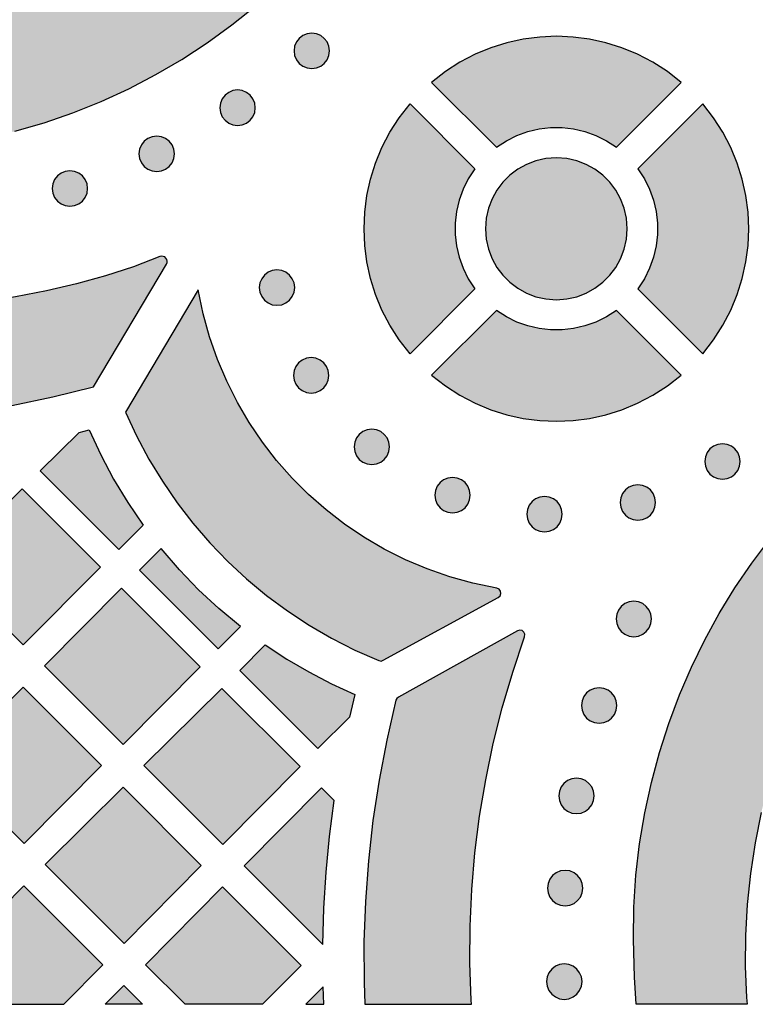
# Model space of a CAD drawing. Header units: millimetres. Extents: x -575 to 893, y -1168 to -690.
# Tile 4 of 72: x -386 to -316, y -1168 to -1074. Entities that reach past the tile are written whole.
import ezdxf

# ---------------------------------------------------------------- set-up
doc = ezdxf.new("R2010")
doc.units = ezdxf.units.MM
doc.layers.add('pattern', color=7, linetype='Continuous', true_color=0x000000)

msp = doc.modelspace()

# ---------------------------------------------------------------- hatches: boundary and pattern name
at = {"layer": 'pattern'}
for points in [[(-434.797, -1080.944), (-431.297, -1082.142), (-427.78, -1083.196), (-424.237, -1084.106), (-420.661, -1084.874), (-417.044, -1085.503), (-413.377, -1085.994), (-410.795, -1086.254), (-408.132, -1086.447), (-405.415, -1086.566), (-402.672, -1086.605), (-399.928, -1086.556), (-397.21, -1086.412), (-394.545, -1086.165), (-391.959, -1085.809), (-389.079, -1085.267), (-386.241, -1084.586), (-383.45, -1083.77), (-380.709, -1082.821), (-378.024, -1081.741), (-375.398, -1080.534), (-372.837, -1079.201), (-370.344, -1077.746), (-367.924, -1076.17), (-365.582, -1074.477), (-363.322, -1072.669), (-361.148, -1070.749), (-359.064, -1068.719), (-357.076, -1066.581), (-355.188, -1064.34), (-353.453, -1062.072), (-351.85, -1059.764), (-350.375, -1057.408), (-349.024, -1054.997), (-347.792, -1052.522), (-346.676, -1049.977), (-345.671, -1047.353), (-344.773, -1044.642), (-344.047, -1042.059), (-343.45, -1039.479), (-342.975, -1036.897), (-342.614, -1034.308), (-342.359, -1031.707), (-342.203, -1029.09), (-342.138, -1026.449), (-342.157, -1023.781), (-342.306, -1020.126), (-342.596, -1016.508), (-343.026, -1012.918), (-343.599, -1009.348), (-344.316, -1005.79), (-345.177, -1002.236), (-345.905, -999.619), (-346.708, -997.025), (-347.138, -995.742), (-347.359, -995.103), (-347.486, -994.9), (-347.665, -994.787), (-347.874, -994.703), (-350.387, -993.661), (-360.442, -989.495), (-361.699, -988.976), (-362.318, -988.698), (-362.954, -988.459), (-363.2, -988.433), (-363.382, -988.518), (-363.519, -988.724), (-363.567, -988.905), (-363.544, -989.063), (-363.479, -989.211), (-363.398, -989.362), (-362.797, -990.568), (-361.649, -993.022), (-360.585, -995.513), (-359.598, -998.06), (-358.7, -1000.632), (-357.891, -1003.233), (-357.168, -1005.869), (-356.445, -1008.929), (-355.845, -1011.986), (-355.368, -1015.047), (-355.013, -1018.118), (-354.779, -1021.207), (-354.665, -1024.321), (-354.671, -1027.466), (-354.769, -1029.853), (-354.963, -1032.192), (-355.259, -1034.488), (-355.661, -1036.749), (-356.173, -1038.981), (-356.8, -1041.19), (-357.547, -1043.384), (-358.417, -1045.569), (-359.415, -1047.751), (-360.575, -1049.979), (-361.849, -1052.135), (-363.234, -1054.216), (-364.726, -1056.218), (-366.323, -1058.137), (-368.019, -1059.969), (-369.813, -1061.71), (-371.7, -1063.355), (-373.678, -1064.901), (-375.696, -1066.31), (-377.779, -1067.609), (-379.923, -1068.795), (-382.124, -1069.866), (-384.377, -1070.819), (-386.678, -1071.655), (-389.022, -1072.369), (-391.405, -1072.961), (-393.821, -1073.428), (-396.077, -1073.739), (-398.428, -1073.947), (-400.847, -1074.059), (-403.305, -1074.083), (-405.775, -1074.025), (-408.228, -1073.892), (-410.636, -1073.691), (-412.972, -1073.43), (-415.207, -1073.116), (-418.304, -1072.575), (-421.351, -1071.923), (-424.355, -1071.158), (-427.321, -1070.278), (-430.256, -1069.281), (-433.166, -1068.165), (-436.058, -1066.928), (-438.501, -1065.778), (-439.706, -1065.173), (-439.863, -1065.096), (-440.014, -1065.046), (-440.171, -1065.046), (-440.345, -1065.121), (-440.522, -1065.289), (-440.574, -1065.482), (-440.522, -1065.718), (-438.662, -1070.828), (-436.802, -1075.939), (-435.871, -1078.497), (-435.408, -1079.772), (-435.357, -1079.921), (-435.28, -1080.142), (-435.182, -1080.394), (-435.066, -1080.638), (-434.936, -1080.835)], [(-356.306, -1076.942), (-356.367, -1076.494), (-356.536, -1076.091), (-356.8, -1075.75), (-357.141, -1075.487), (-357.543, -1075.317), (-357.992, -1075.257), (-358.439, -1075.317), (-358.842, -1075.487), (-359.183, -1075.75), (-359.446, -1076.091), (-359.616, -1076.494), (-359.676, -1076.942), (-359.616, -1077.391), (-359.446, -1077.794), (-359.183, -1078.135), (-358.842, -1078.399), (-358.439, -1078.569), (-357.992, -1078.629), (-357.543, -1078.569), (-357.141, -1078.399), (-356.8, -1078.135), (-356.536, -1077.794), (-356.367, -1077.391)], [(-329.01, -1086.1), (-322.843, -1079.935), (-324.162, -1078.909), (-325.548, -1078.019), (-326.99, -1077.267), (-328.479, -1076.651), (-330.007, -1076.172), (-331.562, -1075.83), (-333.137, -1075.625), (-334.721, -1075.556), (-336.304, -1075.625), (-337.879, -1075.83), (-339.435, -1076.172), (-340.962, -1076.651), (-342.451, -1077.267), (-343.894, -1078.019), (-345.279, -1078.909), (-346.598, -1079.935), (-340.432, -1086.1), (-339.477, -1085.48), (-338.472, -1084.984), (-337.429, -1084.612), (-336.357, -1084.364), (-335.268, -1084.24), (-334.175, -1084.24), (-333.086, -1084.364), (-332.014, -1084.612), (-330.97, -1084.984), (-329.965, -1085.48)], [(-363.358, -1082.346), (-363.418, -1081.898), (-363.588, -1081.495), (-363.851, -1081.154), (-364.192, -1080.89), (-364.595, -1080.72), (-365.043, -1080.659), (-365.491, -1080.72), (-365.893, -1080.89), (-366.234, -1081.154), (-366.498, -1081.495), (-366.668, -1081.898), (-366.728, -1082.346), (-366.668, -1082.794), (-366.498, -1083.197), (-366.234, -1083.538), (-365.893, -1083.801), (-365.491, -1083.971), (-365.043, -1084.031), (-364.595, -1083.971), (-364.192, -1083.801), (-363.851, -1083.538), (-363.588, -1083.197), (-363.418, -1082.794)], [(-342.475, -1099.565), (-348.641, -1105.731), (-349.667, -1104.412), (-350.556, -1103.027), (-351.309, -1101.584), (-351.925, -1100.095), (-352.403, -1098.568), (-352.745, -1097.012), (-352.95, -1095.438), (-353.019, -1093.854), (-352.95, -1092.27), (-352.745, -1090.696), (-352.403, -1089.14), (-351.925, -1087.613), (-351.309, -1086.124), (-350.556, -1084.682), (-349.667, -1083.297), (-348.641, -1081.978), (-342.475, -1088.143), (-343.096, -1089.098), (-343.592, -1090.103), (-343.964, -1091.146), (-344.212, -1092.218), (-344.336, -1093.307), (-344.336, -1094.401), (-344.212, -1095.489), (-343.964, -1096.561), (-343.592, -1097.605), (-343.096, -1098.61)], [(-326.968, -1099.565), (-320.802, -1105.731), (-319.776, -1104.412), (-318.887, -1103.027), (-318.134, -1101.584), (-317.519, -1100.095), (-317.04, -1098.568), (-316.698, -1097.012), (-316.493, -1095.438), (-316.425, -1093.854), (-316.493, -1092.27), (-316.698, -1090.696), (-317.04, -1089.14), (-317.519, -1087.613), (-318.134, -1086.124), (-318.887, -1084.682), (-319.776, -1083.297), (-320.802, -1081.978), (-326.968, -1088.143), (-326.348, -1089.098), (-325.851, -1090.103), (-325.479, -1091.146), (-325.231, -1092.218), (-325.107, -1093.307), (-325.107, -1094.401), (-325.231, -1095.489), (-325.479, -1096.561), (-325.851, -1097.605), (-326.348, -1098.61)], [(-371.054, -1086.733), (-371.114, -1086.284), (-371.283, -1085.882), (-371.547, -1085.541), (-371.888, -1085.278), (-372.29, -1085.108), (-372.738, -1085.048), (-373.186, -1085.108), (-373.589, -1085.278), (-373.93, -1085.541), (-374.193, -1085.882), (-374.363, -1086.284), (-374.423, -1086.733), (-374.363, -1087.181), (-374.193, -1087.584), (-373.93, -1087.925), (-373.589, -1088.189), (-373.186, -1088.359), (-372.738, -1088.419), (-372.29, -1088.359), (-371.888, -1088.189), (-371.547, -1087.925), (-371.283, -1087.584), (-371.114, -1087.181)], [(-327.98, -1093.855), (-328.053, -1092.858), (-328.265, -1091.907), (-328.607, -1091.012), (-329.067, -1090.184), (-329.634, -1089.431), (-330.299, -1088.766), (-331.052, -1088.199), (-331.88, -1087.74), (-332.775, -1087.398), (-333.726, -1087.186), (-334.721, -1087.113), (-335.718, -1087.186), (-336.668, -1087.398), (-337.563, -1087.74), (-338.392, -1088.199), (-339.144, -1088.766), (-339.809, -1089.431), (-340.377, -1090.184), (-340.836, -1091.012), (-341.178, -1091.907), (-341.39, -1092.858), (-341.463, -1093.855), (-341.39, -1094.851), (-341.178, -1095.802), (-340.836, -1096.697), (-340.377, -1097.526), (-339.809, -1098.278), (-339.144, -1098.943), (-338.392, -1099.51), (-337.563, -1099.97), (-336.668, -1100.311), (-335.718, -1100.523), (-334.721, -1100.596), (-333.726, -1100.523), (-332.775, -1100.311), (-331.88, -1099.97), (-331.052, -1099.51), (-330.299, -1098.943), (-329.634, -1098.278), (-329.067, -1097.526), (-328.607, -1096.697), (-328.265, -1095.802), (-328.053, -1094.851)], [(-379.306, -1090.029), (-379.367, -1089.581), (-379.536, -1089.178), (-379.8, -1088.837), (-380.141, -1088.574), (-380.543, -1088.404), (-380.992, -1088.344), (-381.44, -1088.404), (-381.842, -1088.574), (-382.183, -1088.837), (-382.447, -1089.178), (-382.617, -1089.581), (-382.677, -1090.029), (-382.617, -1090.477), (-382.447, -1090.88), (-382.183, -1091.222), (-381.842, -1091.485), (-381.44, -1091.656), (-380.992, -1091.716), (-380.543, -1091.656), (-380.141, -1091.485), (-379.8, -1091.222), (-379.536, -1090.88), (-379.367, -1090.477)], [(-425.093, -1099.628), (-425.108, -1099.625), (-425.124, -1099.622), (-425.14, -1099.62), (-425.156, -1099.618), (-425.172, -1099.616), (-425.189, -1099.616), (-425.205, -1099.615), (-425.222, -1099.616), (-425.239, -1099.616), (-425.256, -1099.618), (-425.272, -1099.62), (-425.289, -1099.622), (-425.306, -1099.626), (-425.322, -1099.629), (-425.339, -1099.633), (-425.355, -1099.638), (-425.371, -1099.644), (-425.387, -1099.65), (-425.403, -1099.656), (-425.418, -1099.663), (-425.433, -1099.67), (-425.448, -1099.678), (-425.463, -1099.687), (-425.477, -1099.696), (-425.491, -1099.705), (-425.504, -1099.715), (-425.517, -1099.725), (-425.53, -1099.735), (-425.542, -1099.746), (-425.554, -1099.757), (-425.565, -1099.768), (-425.576, -1099.78), (-425.586, -1099.792), (-425.597, -1099.804), (-425.606, -1099.817), (-425.616, -1099.83), (-425.625, -1099.844), (-425.634, -1099.858), (-425.642, -1099.872), (-425.65, -1099.887), (-425.657, -1099.902), (-425.664, -1099.917), (-425.671, -1099.933), (-425.676, -1099.949), (-425.682, -1099.965), (-425.687, -1099.981), (-425.691, -1099.997), (-425.695, -1100.014), (-425.698, -1100.031), (-425.7, -1100.047), (-425.702, -1100.064), (-425.704, -1100.081), (-425.705, -1100.098), (-425.705, -1100.115), (-425.705, -1100.132), (-425.704, -1100.148), (-425.703, -1100.165), (-425.701, -1100.181), (-425.698, -1100.198), (-425.695, -1100.214), (-425.692, -1100.23), (-425.688, -1100.245), (-425.683, -1100.261), (-425.679, -1100.276), (-422.098, -1110.84), (-418.158, -1111.445), (-414.204, -1111.892), (-410.241, -1112.183), (-406.273, -1112.317), (-402.305, -1112.295), (-398.342, -1112.117), (-394.388, -1111.783), (-390.448, -1111.294), (-386.527, -1110.648), (-382.629, -1109.848), (-378.759, -1108.893), (-371.807, -1097.218), (-371.802, -1097.21), (-371.798, -1097.202), (-371.793, -1097.194), (-371.789, -1097.186), (-371.785, -1097.178), (-371.781, -1097.169), (-371.777, -1097.16), (-371.774, -1097.152), (-371.77, -1097.143), (-371.767, -1097.134), (-371.763, -1097.125), (-371.76, -1097.116), (-371.758, -1097.106), (-371.755, -1097.097), (-371.752, -1097.087), (-371.75, -1097.078), (-371.748, -1097.068), (-371.746, -1097.059), (-371.744, -1097.049), (-371.742, -1097.039), (-371.741, -1097.029), (-371.74, -1097.019), (-371.739, -1097.009), (-371.738, -1097), (-371.737, -1096.99), (-371.737, -1096.979), (-371.736, -1096.969), (-371.736, -1096.959), (-371.737, -1096.949), (-371.737, -1096.939), (-371.738, -1096.929), (-371.738, -1096.919), (-371.739, -1096.909), (-371.74, -1096.899), (-371.742, -1096.889), (-371.743, -1096.879), (-371.745, -1096.869), (-371.747, -1096.859), (-371.749, -1096.85), (-371.752, -1096.84), (-371.754, -1096.83), (-371.757, -1096.821), (-371.76, -1096.811), (-371.763, -1096.802), (-371.766, -1096.792), (-371.77, -1096.783), (-371.773, -1096.774), (-371.777, -1096.765), (-371.781, -1096.756), (-371.785, -1096.747), (-371.79, -1096.738), (-371.794, -1096.73), (-371.799, -1096.721), (-371.803, -1096.713), (-371.808, -1096.704), (-371.813, -1096.696), (-371.818, -1096.688), (-371.824, -1096.68), (-371.829, -1096.673), (-371.834, -1096.665), (-371.84, -1096.658), (-371.846, -1096.65), (-371.852, -1096.643), (-371.858, -1096.636), (-371.864, -1096.629), (-371.87, -1096.623), (-371.876, -1096.616), (-371.883, -1096.609), (-371.889, -1096.603), (-371.896, -1096.596), (-371.903, -1096.59), (-371.91, -1096.583), (-371.918, -1096.577), (-371.925, -1096.571), (-371.933, -1096.565), (-371.94, -1096.56), (-371.948, -1096.554), (-371.956, -1096.548), (-371.964, -1096.543), (-371.973, -1096.538), (-371.981, -1096.533), (-371.99, -1096.528), (-371.998, -1096.523), (-372.007, -1096.518), (-372.016, -1096.514), (-372.025, -1096.509), (-372.034, -1096.505), (-372.043, -1096.501), (-372.053, -1096.498), (-372.062, -1096.494), (-372.071, -1096.491), (-372.081, -1096.487), (-372.09, -1096.484), (-372.1, -1096.481), (-372.11, -1096.479), (-372.12, -1096.476), (-372.129, -1096.474), (-372.139, -1096.472), (-372.149, -1096.47), (-372.159, -1096.469), (-372.169, -1096.467), (-372.179, -1096.466), (-372.189, -1096.465), (-372.199, -1096.464), (-372.209, -1096.463), (-372.219, -1096.463), (-372.229, -1096.463), (-372.239, -1096.463), (-372.249, -1096.463), (-372.259, -1096.463), (-372.269, -1096.464), (-372.278, -1096.464), (-372.288, -1096.465), (-372.298, -1096.466), (-372.308, -1096.468), (-372.317, -1096.469), (-372.327, -1096.471), (-372.336, -1096.473), (-372.345, -1096.475), (-372.355, -1096.477), (-372.364, -1096.479), (-372.373, -1096.482), (-372.382, -1096.484), (-372.391, -1096.487), (-372.4, -1096.49), (-372.409, -1096.493), (-372.417, -1096.496), (-372.426, -1096.5), (-374.96, -1097.461), (-377.614, -1098.324), (-380.374, -1099.09), (-383.227, -1099.76), (-386.158, -1100.335), (-389.153, -1100.816), (-392.199, -1101.204), (-395.282, -1101.5), (-398.388, -1101.705), (-401.503, -1101.82), (-404.614, -1101.846), (-407.705, -1101.785), (-410.765, -1101.637), (-413.779, -1101.402), (-416.732, -1101.083), (-419.611, -1100.681), (-422.403, -1100.195)], [(-359.609, -1099.448), (-359.67, -1099), (-359.839, -1098.598), (-360.103, -1098.257), (-360.444, -1097.993), (-360.847, -1097.824), (-361.296, -1097.763), (-361.743, -1097.824), (-362.146, -1097.993), (-362.487, -1098.257), (-362.751, -1098.598), (-362.921, -1099), (-362.981, -1099.448), (-362.921, -1099.896), (-362.751, -1100.299), (-362.487, -1100.64), (-362.146, -1100.903), (-361.743, -1101.073), (-361.296, -1101.133), (-360.847, -1101.073), (-360.444, -1100.903), (-360.103, -1100.64), (-359.839, -1100.299), (-359.67, -1099.896)], [(-375.703, -1111.29), (-374.654, -1113.556), (-373.484, -1115.749), (-372.2, -1117.865), (-370.803, -1119.9), (-369.299, -1121.85), (-367.692, -1123.711), (-365.985, -1125.479), (-364.183, -1127.15), (-362.29, -1128.719), (-360.31, -1130.183), (-358.248, -1131.539), (-356.106, -1132.78), (-353.89, -1133.905), (-351.604, -1134.908), (-351.395, -1134.948), (-351.192, -1134.884), (-340.247, -1128.911), (-340.065, -1128.742), (-339.997, -1128.524), (-340.034, -1128.3), (-340.17, -1128.116), (-340.396, -1128.014), (-342.66, -1127.548), (-344.867, -1126.94), (-347.011, -1126.195), (-349.088, -1125.318), (-351.094, -1124.313), (-353.021, -1123.185), (-354.867, -1121.941), (-356.626, -1120.584), (-358.292, -1119.119), (-359.861, -1117.553), (-361.328, -1115.888), (-362.688, -1114.132), (-363.935, -1112.288), (-365.065, -1110.362), (-366.073, -1108.358), (-366.954, -1106.282), (-367.702, -1104.138), (-368.314, -1101.933), (-368.782, -1099.669)], [(-327.128, -1167.587), (-327.297, -1165.004), (-327.395, -1161.414), (-327.346, -1158.341), (-327.147, -1155.309), (-326.802, -1152.322), (-326.314, -1149.382), (-325.688, -1146.494), (-324.927, -1143.66), (-324.034, -1140.884), (-323.014, -1138.17), (-321.87, -1135.52), (-320.606, -1132.939), (-319.225, -1130.429), (-317.731, -1127.994), (-316.129, -1125.637), (-314.421, -1123.362), (-312.611, -1121.172), (-310.704, -1119.071), (-308.702, -1117.061), (-306.61, -1115.147), (-304.43, -1113.332), (-302.168, -1111.618), (-299.826, -1110.01), (-297.408, -1108.51), (-294.919, -1107.123), (-292.361, -1105.852), (-289.739, -1104.699), (-287.055, -1103.669), (-284.315, -1102.764), (-281.52, -1101.989), (-278.677, -1101.346), (-275.786, -1100.84), (-272.854, -1100.472), (-269.883, -1100.247), (-266.877, -1100.168), (-263.839, -1100.239), (-260.774, -1100.462), (-257.119, -1100.88), (-253.503, -1101.413), (-249.921, -1102.062), (-246.367, -1102.828), (-242.836, -1103.714), (-239.322, -1104.719), (-235.82, -1105.845), (-230.208, -1119.121), (-233.91, -1117.66), (-237.634, -1116.338), (-241.383, -1115.152), (-245.167, -1114.101), (-248.991, -1113.183), (-252.862, -1112.395), (-256.788, -1111.737), (-259.711, -1111.374), (-262.64, -1111.158), (-265.57, -1111.088), (-268.495, -1111.166), (-271.409, -1111.388), (-274.309, -1111.756), (-277.187, -1112.268), (-280.039, -1112.923), (-282.859, -1113.721), (-285.641, -1114.662), (-288.381, -1115.744), (-290.735, -1116.824), (-293.011, -1118.032), (-295.205, -1119.363), (-297.313, -1120.814), (-299.329, -1122.379), (-301.25, -1124.054), (-303.071, -1125.834), (-304.788, -1127.715), (-306.396, -1129.693), (-307.891, -1131.762), (-309.268, -1133.918), (-310.524, -1136.157), (-311.653, -1138.473), (-312.651, -1140.863), (-313.65, -1143.66), (-314.51, -1146.494), (-315.232, -1149.359), (-315.815, -1152.25), (-316.259, -1155.163), (-316.562, -1158.092), (-316.726, -1161.032), (-316.749, -1163.978), (-316.632, -1166.925), (-316.573, -1167.587)], [(-322.844, -1107.773), (-329.011, -1101.609), (-329.965, -1102.229), (-330.97, -1102.725), (-332.014, -1103.097), (-333.086, -1103.345), (-334.174, -1103.469), (-335.268, -1103.469), (-336.356, -1103.345), (-337.428, -1103.097), (-338.472, -1102.725), (-339.477, -1102.229), (-340.432, -1101.609), (-346.597, -1107.773), (-345.278, -1108.8), (-343.893, -1109.689), (-342.451, -1110.442), (-340.962, -1111.057), (-339.434, -1111.536), (-337.879, -1111.878), (-336.304, -1112.084), (-334.721, -1112.152), (-333.137, -1112.084), (-331.562, -1111.878), (-330.007, -1111.536), (-328.479, -1111.057), (-326.99, -1110.442), (-325.548, -1109.689), (-324.163, -1108.8)], [(-356.361, -1107.791), (-356.421, -1107.343), (-356.59, -1106.94), (-356.854, -1106.598), (-357.195, -1106.334), (-357.597, -1106.164), (-358.045, -1106.104), (-358.493, -1106.164), (-358.896, -1106.334), (-359.237, -1106.598), (-359.5, -1106.94), (-359.67, -1107.343), (-359.73, -1107.791), (-359.67, -1108.239), (-359.5, -1108.641), (-359.237, -1108.982), (-358.896, -1109.246), (-358.493, -1109.415), (-358.045, -1109.476), (-357.597, -1109.415), (-357.195, -1109.246), (-356.854, -1108.982), (-356.59, -1108.641), (-356.421, -1108.239)], [(-380.126, -1113.216), (-379.173, -1112.98), (-378.068, -1115.353), (-376.844, -1117.646), (-375.496, -1119.869), (-374.019, -1122.033), (-376.343, -1124.35), (-383.814, -1116.88)], [(-350.595, -1114.591), (-350.655, -1114.143), (-350.825, -1113.74), (-351.088, -1113.399), (-351.429, -1113.136), (-351.832, -1112.966), (-352.28, -1112.906), (-352.728, -1112.966), (-353.13, -1113.136), (-353.471, -1113.399), (-353.735, -1113.74), (-353.905, -1114.143), (-353.965, -1114.591), (-353.905, -1115.039), (-353.735, -1115.441), (-353.471, -1115.782), (-353.13, -1116.046), (-352.728, -1116.215), (-352.28, -1116.276), (-351.832, -1116.215), (-351.429, -1116.046), (-351.088, -1115.782), (-350.825, -1115.441), (-350.655, -1115.039)], [(-317.236, -1115.981), (-317.296, -1115.533), (-317.466, -1115.13), (-317.73, -1114.789), (-318.072, -1114.526), (-318.474, -1114.356), (-318.923, -1114.296), (-319.37, -1114.356), (-319.772, -1114.526), (-320.114, -1114.789), (-320.377, -1115.13), (-320.547, -1115.533), (-320.608, -1115.981), (-320.547, -1116.429), (-320.377, -1116.832), (-320.114, -1117.173), (-319.772, -1117.437), (-319.37, -1117.607), (-318.923, -1117.668), (-318.474, -1117.607), (-318.072, -1117.437), (-317.73, -1117.173), (-317.466, -1116.832), (-317.296, -1116.429)], [(-342.913, -1119.178), (-342.973, -1118.73), (-343.143, -1118.328), (-343.406, -1117.987), (-343.747, -1117.723), (-344.15, -1117.553), (-344.598, -1117.493), (-345.046, -1117.553), (-345.449, -1117.723), (-345.789, -1117.987), (-346.053, -1118.328), (-346.222, -1118.73), (-346.283, -1119.178), (-346.222, -1119.626), (-346.053, -1120.029), (-345.789, -1120.37), (-345.449, -1120.633), (-345.046, -1120.803), (-344.598, -1120.863), (-344.15, -1120.803), (-343.747, -1120.633), (-343.406, -1120.37), (-343.143, -1120.029), (-342.973, -1119.626)], [(-378.069, -1126.027), (-385.426, -1133.417), (-392.921, -1125.924), (-385.523, -1118.578)], [(-325.282, -1119.88), (-325.342, -1119.432), (-325.512, -1119.029), (-325.775, -1118.688), (-326.116, -1118.424), (-326.519, -1118.254), (-326.967, -1118.194), (-327.415, -1118.254), (-327.817, -1118.424), (-328.158, -1118.688), (-328.422, -1119.029), (-328.592, -1119.432), (-328.652, -1119.88), (-328.592, -1120.328), (-328.422, -1120.731), (-328.158, -1121.072), (-327.817, -1121.335), (-327.415, -1121.505), (-326.967, -1121.565), (-326.519, -1121.505), (-326.116, -1121.335), (-325.775, -1121.072), (-325.512, -1120.731), (-325.342, -1120.328)], [(-334.161, -1120.985), (-334.222, -1120.537), (-334.391, -1120.134), (-334.655, -1119.793), (-334.996, -1119.53), (-335.398, -1119.36), (-335.846, -1119.3), (-336.295, -1119.36), (-336.697, -1119.53), (-337.038, -1119.793), (-337.302, -1120.134), (-337.471, -1120.537), (-337.532, -1120.985), (-337.471, -1121.433), (-337.302, -1121.836), (-337.038, -1122.177), (-336.697, -1122.441), (-336.295, -1122.611), (-335.846, -1122.672), (-335.398, -1122.611), (-334.996, -1122.441), (-334.655, -1122.177), (-334.391, -1121.836), (-334.222, -1121.433)], [(-364.779, -1131.666), (-366.821, -1129.966), (-368.751, -1128.17), (-370.579, -1126.269), (-372.312, -1124.256), (-374.373, -1126.319), (-366.899, -1133.791)], [(-383.419, -1135.423), (-376.081, -1128.015), (-368.604, -1135.488), (-375.942, -1142.898)], [(-325.673, -1130.95), (-325.733, -1130.502), (-325.903, -1130.1), (-326.167, -1129.759), (-326.508, -1129.495), (-326.911, -1129.325), (-327.359, -1129.265), (-327.806, -1129.325), (-328.208, -1129.495), (-328.549, -1129.759), (-328.812, -1130.1), (-328.982, -1130.502), (-329.042, -1130.95), (-328.982, -1131.398), (-328.812, -1131.801), (-328.549, -1132.142), (-328.208, -1132.405), (-327.806, -1132.575), (-327.359, -1132.635), (-326.911, -1132.575), (-326.508, -1132.405), (-326.167, -1132.142), (-325.903, -1131.801), (-325.733, -1131.398)], [(-342.81, -1167.587), (-342.84, -1167.182), (-342.953, -1163.677), (-342.929, -1160.173), (-342.764, -1156.673), (-342.462, -1153.182), (-342.02, -1149.703), (-341.441, -1146.242), (-340.723, -1142.802), (-339.867, -1139.387), (-338.874, -1136.001), (-337.743, -1132.649), (-337.72, -1132.407), (-337.808, -1132.2), (-337.977, -1132.056), (-338.195, -1132.002), (-338.429, -1132.065), (-349.752, -1138.382), (-349.904, -1138.507), (-349.985, -1138.685), (-350.861, -1142.467), (-351.59, -1146.274), (-352.172, -1150.102), (-352.605, -1153.945), (-352.891, -1157.801), (-353.029, -1161.663), (-353.019, -1165.529), (-352.935, -1167.587)], [(-362.409, -1133.419), (-360.369, -1134.76), (-358.277, -1135.988), (-356.124, -1137.109), (-353.904, -1138.126), (-354.411, -1140.282), (-357.401, -1143.282), (-364.843, -1135.846)], [(-378.003, -1144.886), (-385.341, -1152.296), (-392.852, -1144.787), (-385.442, -1137.449)], [(-366.441, -1152.397), (-373.952, -1144.89), (-366.542, -1137.55), (-359.102, -1144.988)], [(-328.969, -1139.178), (-329.029, -1138.73), (-329.2, -1138.328), (-329.463, -1137.987), (-329.804, -1137.723), (-330.208, -1137.553), (-330.656, -1137.493), (-331.103, -1137.553), (-331.506, -1137.723), (-331.846, -1137.987), (-332.11, -1138.328), (-332.281, -1138.73), (-332.341, -1139.178), (-332.281, -1139.626), (-332.11, -1140.029), (-331.846, -1140.37), (-331.506, -1140.633), (-331.103, -1140.803), (-330.656, -1140.863), (-330.208, -1140.803), (-329.804, -1140.633), (-329.463, -1140.37), (-329.2, -1140.029), (-329.029, -1139.626)], [(-331.125, -1147.776), (-331.185, -1147.328), (-331.356, -1146.925), (-331.619, -1146.584), (-331.96, -1146.321), (-332.363, -1146.151), (-332.81, -1146.091), (-333.258, -1146.151), (-333.661, -1146.321), (-334.003, -1146.584), (-334.266, -1146.925), (-334.437, -1147.328), (-334.497, -1147.776), (-334.437, -1148.224), (-334.266, -1148.626), (-334.003, -1148.967), (-333.661, -1149.231), (-333.258, -1149.401), (-332.81, -1149.461), (-332.363, -1149.401), (-331.96, -1149.231), (-331.619, -1148.967), (-331.356, -1148.626), (-331.185, -1148.224)], [(-375.942, -1146.947), (-368.503, -1154.385), (-375.839, -1161.795), (-383.35, -1154.287)], [(-356.943, -1161.893), (-356.844, -1158.457), (-356.633, -1155.036), (-356.309, -1151.624), (-355.873, -1148.215), (-357.076, -1147.011), (-364.415, -1154.421)], [(-332.204, -1156.537), (-332.264, -1156.089), (-332.434, -1155.686), (-332.698, -1155.345), (-333.039, -1155.082), (-333.441, -1154.912), (-333.889, -1154.852), (-334.337, -1154.912), (-334.74, -1155.082), (-335.081, -1155.345), (-335.344, -1155.686), (-335.514, -1156.089), (-335.574, -1156.537), (-335.514, -1156.985), (-335.344, -1157.388), (-335.081, -1157.729), (-334.74, -1157.992), (-334.337, -1158.162), (-333.889, -1158.222), (-333.441, -1158.162), (-333.039, -1157.992), (-332.698, -1157.729), (-332.434, -1157.388), (-332.264, -1156.985)], [(-381.576, -1167.587), (-377.855, -1163.83), (-385.368, -1156.317), (-391.505, -1162.513), (-391.428, -1162.854), (-391.435, -1163.183), (-391.529, -1163.52), (-391.744, -1163.982), (-392.018, -1164.413), (-388.843, -1167.587)], [(-370.045, -1167.587), (-373.815, -1163.819), (-366.478, -1156.409), (-359.001, -1163.885), (-362.667, -1167.587)], [(-332.283, -1165.43), (-332.343, -1164.982), (-332.513, -1164.58), (-332.776, -1164.239), (-333.117, -1163.975), (-333.52, -1163.806), (-333.968, -1163.745), (-334.416, -1163.806), (-334.819, -1163.975), (-335.159, -1164.239), (-335.423, -1164.58), (-335.593, -1164.982), (-335.653, -1165.43), (-335.593, -1165.878), (-335.423, -1166.281), (-335.159, -1166.622), (-334.819, -1166.885), (-334.416, -1167.055), (-333.968, -1167.115), (-333.52, -1167.055), (-333.117, -1166.885), (-332.776, -1166.622), (-332.513, -1166.281), (-332.343, -1165.878)], [(-377.642, -1167.587), (-375.878, -1165.805), (-374.095, -1167.587)], [(-356.844, -1167.587), (-356.915, -1165.936), (-358.55, -1167.587)]]:
    msp.add_hatch(color=256, dxfattribs=at).paths.add_polyline_path(points, flags=0)

# ---------------------------------------------------------------- linework, layer by layer
for points in [[(-386.241, -1084.586), (-383.45, -1083.77), (-380.709, -1082.821), (-378.024, -1081.741), (-375.398, -1080.534), (-372.837, -1079.201), (-370.344, -1077.746), (-367.924, -1076.17), (-365.582, -1074.477), (-363.322, -1072.669)], [(-372.426, -1096.5), (-374.96, -1097.461), (-377.614, -1098.324), (-380.374, -1099.09), (-383.227, -1099.76), (-386.158, -1100.335), (-389.153, -1100.816), (-392.199, -1101.204), (-395.282, -1101.5), (-398.388, -1101.705), (-401.503, -1101.82), (-404.614, -1101.846), (-407.705, -1101.785), (-410.765, -1101.637), (-413.779, -1101.402), (-416.732, -1101.083), (-419.611, -1100.681), (-422.403, -1100.195), (-425.093, -1099.628)], [(-425.679, -1100.276), (-422.098, -1110.84), (-418.158, -1111.445), (-414.204, -1111.892), (-410.241, -1112.183), (-406.273, -1112.317), (-402.305, -1112.295), (-398.342, -1112.117), (-394.388, -1111.783), (-390.448, -1111.294), (-386.527, -1110.648), (-382.629, -1109.848), (-378.759, -1108.893), (-371.807, -1097.218)]]:
    msp.add_lwpolyline(points, dxfattribs=at)
for points in [[(-356.306, -1076.942), (-356.367, -1076.494), (-356.536, -1076.091), (-356.8, -1075.75), (-357.141, -1075.487), (-357.543, -1075.317), (-357.992, -1075.257), (-358.439, -1075.317), (-358.842, -1075.487), (-359.183, -1075.75), (-359.446, -1076.091), (-359.616, -1076.494), (-359.676, -1076.942), (-359.616, -1077.391), (-359.446, -1077.794), (-359.183, -1078.135), (-358.842, -1078.399), (-358.439, -1078.569), (-357.992, -1078.629), (-357.543, -1078.569), (-357.141, -1078.399), (-356.8, -1078.135), (-356.536, -1077.794), (-356.367, -1077.391)], [(-329.01, -1086.1), (-322.843, -1079.935), (-324.162, -1078.909), (-325.548, -1078.019), (-326.99, -1077.267), (-328.479, -1076.651), (-330.007, -1076.172), (-331.562, -1075.83), (-333.137, -1075.625), (-334.721, -1075.556), (-336.304, -1075.625), (-337.879, -1075.83), (-339.435, -1076.172), (-340.962, -1076.651), (-342.451, -1077.267), (-343.894, -1078.019), (-345.279, -1078.909), (-346.598, -1079.935), (-340.432, -1086.1), (-339.477, -1085.48), (-338.472, -1084.984), (-337.429, -1084.612), (-336.357, -1084.364), (-335.268, -1084.24), (-334.175, -1084.24), (-333.086, -1084.364), (-332.014, -1084.612), (-330.97, -1084.984), (-329.965, -1085.48)], [(-363.358, -1082.346), (-363.418, -1081.898), (-363.588, -1081.495), (-363.851, -1081.154), (-364.192, -1080.89), (-364.595, -1080.72), (-365.043, -1080.659), (-365.491, -1080.72), (-365.893, -1080.89), (-366.234, -1081.154), (-366.498, -1081.495), (-366.668, -1081.898), (-366.728, -1082.346), (-366.668, -1082.794), (-366.498, -1083.197), (-366.234, -1083.538), (-365.893, -1083.801), (-365.491, -1083.971), (-365.043, -1084.031), (-364.595, -1083.971), (-364.192, -1083.801), (-363.851, -1083.538), (-363.588, -1083.197), (-363.418, -1082.794)], [(-342.475, -1099.565), (-348.641, -1105.731), (-349.667, -1104.412), (-350.556, -1103.027), (-351.309, -1101.584), (-351.925, -1100.095), (-352.403, -1098.568), (-352.745, -1097.012), (-352.95, -1095.438), (-353.019, -1093.854), (-352.95, -1092.27), (-352.745, -1090.696), (-352.403, -1089.14), (-351.925, -1087.613), (-351.309, -1086.124), (-350.556, -1084.682), (-349.667, -1083.297), (-348.641, -1081.978), (-342.475, -1088.143), (-343.096, -1089.098), (-343.592, -1090.103), (-343.964, -1091.146), (-344.212, -1092.218), (-344.336, -1093.307), (-344.336, -1094.401), (-344.212, -1095.489), (-343.964, -1096.561), (-343.592, -1097.605), (-343.096, -1098.61)], [(-326.968, -1099.565), (-320.802, -1105.731), (-319.776, -1104.412), (-318.887, -1103.027), (-318.134, -1101.584), (-317.519, -1100.095), (-317.04, -1098.568), (-316.698, -1097.012), (-316.493, -1095.438), (-316.425, -1093.854), (-316.493, -1092.27), (-316.698, -1090.696), (-317.04, -1089.14), (-317.519, -1087.613), (-318.134, -1086.124), (-318.887, -1084.682), (-319.776, -1083.297), (-320.802, -1081.978), (-326.968, -1088.143), (-326.348, -1089.098), (-325.851, -1090.103), (-325.479, -1091.146), (-325.231, -1092.218), (-325.107, -1093.307), (-325.107, -1094.401), (-325.231, -1095.489), (-325.479, -1096.561), (-325.851, -1097.605), (-326.348, -1098.61)], [(-371.054, -1086.733), (-371.114, -1086.284), (-371.283, -1085.882), (-371.547, -1085.541), (-371.888, -1085.278), (-372.29, -1085.108), (-372.738, -1085.048), (-373.186, -1085.108), (-373.589, -1085.278), (-373.93, -1085.541), (-374.193, -1085.882), (-374.363, -1086.284), (-374.423, -1086.733), (-374.363, -1087.181), (-374.193, -1087.584), (-373.93, -1087.925), (-373.589, -1088.189), (-373.186, -1088.359), (-372.738, -1088.419), (-372.29, -1088.359), (-371.888, -1088.189), (-371.547, -1087.925), (-371.283, -1087.584), (-371.114, -1087.181)], [(-327.98, -1093.855), (-328.053, -1092.858), (-328.265, -1091.907), (-328.607, -1091.012), (-329.067, -1090.184), (-329.634, -1089.431), (-330.299, -1088.766), (-331.052, -1088.199), (-331.88, -1087.74), (-332.775, -1087.398), (-333.726, -1087.186), (-334.721, -1087.113), (-335.718, -1087.186), (-336.668, -1087.398), (-337.563, -1087.74), (-338.392, -1088.199), (-339.144, -1088.766), (-339.809, -1089.431), (-340.377, -1090.184), (-340.836, -1091.012), (-341.178, -1091.907), (-341.39, -1092.858), (-341.463, -1093.855), (-341.39, -1094.851), (-341.178, -1095.802), (-340.836, -1096.697), (-340.377, -1097.526), (-339.809, -1098.278), (-339.144, -1098.943), (-338.392, -1099.51), (-337.563, -1099.97), (-336.668, -1100.311), (-335.718, -1100.523), (-334.721, -1100.596), (-333.726, -1100.523), (-332.775, -1100.311), (-331.88, -1099.97), (-331.052, -1099.51), (-330.299, -1098.943), (-329.634, -1098.278), (-329.067, -1097.526), (-328.607, -1096.697), (-328.265, -1095.802), (-328.053, -1094.851)], [(-379.306, -1090.029), (-379.367, -1089.581), (-379.536, -1089.178), (-379.8, -1088.837), (-380.141, -1088.574), (-380.543, -1088.404), (-380.992, -1088.344), (-381.44, -1088.404), (-381.842, -1088.574), (-382.183, -1088.837), (-382.447, -1089.178), (-382.617, -1089.581), (-382.677, -1090.029), (-382.617, -1090.477), (-382.447, -1090.88), (-382.183, -1091.222), (-381.842, -1091.485), (-381.44, -1091.656), (-380.992, -1091.716), (-380.543, -1091.656), (-380.141, -1091.485), (-379.8, -1091.222), (-379.536, -1090.88), (-379.367, -1090.477)], [(-359.609, -1099.448), (-359.67, -1099), (-359.839, -1098.598), (-360.103, -1098.257), (-360.444, -1097.993), (-360.847, -1097.824), (-361.296, -1097.763), (-361.743, -1097.824), (-362.146, -1097.993), (-362.487, -1098.257), (-362.751, -1098.598), (-362.921, -1099), (-362.981, -1099.448), (-362.921, -1099.896), (-362.751, -1100.299), (-362.487, -1100.64), (-362.146, -1100.903), (-361.743, -1101.073), (-361.296, -1101.133), (-360.847, -1101.073), (-360.444, -1100.903), (-360.103, -1100.64), (-359.839, -1100.299), (-359.67, -1099.896)], [(-375.703, -1111.29), (-374.654, -1113.556), (-373.484, -1115.749), (-372.2, -1117.865), (-370.803, -1119.9), (-369.299, -1121.85), (-367.692, -1123.711), (-365.985, -1125.479), (-364.183, -1127.15), (-362.29, -1128.719), (-360.31, -1130.183), (-358.248, -1131.539), (-356.106, -1132.78), (-353.89, -1133.905), (-351.604, -1134.908), (-351.395, -1134.948), (-351.192, -1134.884), (-340.247, -1128.911), (-340.065, -1128.742), (-339.997, -1128.524), (-340.034, -1128.3), (-340.17, -1128.116), (-340.396, -1128.014), (-342.66, -1127.548), (-344.867, -1126.94), (-347.011, -1126.195), (-349.088, -1125.318), (-351.094, -1124.313), (-353.021, -1123.185), (-354.867, -1121.941), (-356.626, -1120.584), (-358.292, -1119.119), (-359.861, -1117.553), (-361.328, -1115.888), (-362.688, -1114.132), (-363.935, -1112.288), (-365.065, -1110.362), (-366.073, -1108.358), (-366.954, -1106.282), (-367.702, -1104.138), (-368.314, -1101.933), (-368.782, -1099.669)], [(-322.844, -1107.773), (-329.011, -1101.609), (-329.965, -1102.229), (-330.97, -1102.725), (-332.014, -1103.097), (-333.086, -1103.345), (-334.174, -1103.469), (-335.268, -1103.469), (-336.356, -1103.345), (-337.428, -1103.097), (-338.472, -1102.725), (-339.477, -1102.229), (-340.432, -1101.609), (-346.597, -1107.773), (-345.278, -1108.8), (-343.893, -1109.689), (-342.451, -1110.442), (-340.962, -1111.057), (-339.434, -1111.536), (-337.879, -1111.878), (-336.304, -1112.084), (-334.721, -1112.152), (-333.137, -1112.084), (-331.562, -1111.878), (-330.007, -1111.536), (-328.479, -1111.057), (-326.99, -1110.442), (-325.548, -1109.689), (-324.163, -1108.8)], [(-356.361, -1107.791), (-356.421, -1107.343), (-356.59, -1106.94), (-356.854, -1106.598), (-357.195, -1106.334), (-357.597, -1106.164), (-358.045, -1106.104), (-358.493, -1106.164), (-358.896, -1106.334), (-359.237, -1106.598), (-359.5, -1106.94), (-359.67, -1107.343), (-359.73, -1107.791), (-359.67, -1108.239), (-359.5, -1108.641), (-359.237, -1108.982), (-358.896, -1109.246), (-358.493, -1109.415), (-358.045, -1109.476), (-357.597, -1109.415), (-357.195, -1109.246), (-356.854, -1108.982), (-356.59, -1108.641), (-356.421, -1108.239)], [(-380.126, -1113.216), (-379.173, -1112.98), (-378.068, -1115.353), (-376.844, -1117.646), (-375.496, -1119.869), (-374.019, -1122.033), (-376.343, -1124.35), (-383.814, -1116.88)], [(-350.595, -1114.591), (-350.655, -1114.143), (-350.825, -1113.74), (-351.088, -1113.399), (-351.429, -1113.136), (-351.832, -1112.966), (-352.28, -1112.906), (-352.728, -1112.966), (-353.13, -1113.136), (-353.471, -1113.399), (-353.735, -1113.74), (-353.905, -1114.143), (-353.965, -1114.591), (-353.905, -1115.039), (-353.735, -1115.441), (-353.471, -1115.782), (-353.13, -1116.046), (-352.728, -1116.215), (-352.28, -1116.276), (-351.832, -1116.215), (-351.429, -1116.046), (-351.088, -1115.782), (-350.825, -1115.441), (-350.655, -1115.039)], [(-317.236, -1115.981), (-317.296, -1115.533), (-317.466, -1115.13), (-317.73, -1114.789), (-318.072, -1114.526), (-318.474, -1114.356), (-318.923, -1114.296), (-319.37, -1114.356), (-319.772, -1114.526), (-320.114, -1114.789), (-320.377, -1115.13), (-320.547, -1115.533), (-320.608, -1115.981), (-320.547, -1116.429), (-320.377, -1116.832), (-320.114, -1117.173), (-319.772, -1117.437), (-319.37, -1117.607), (-318.923, -1117.668), (-318.474, -1117.607), (-318.072, -1117.437), (-317.73, -1117.173), (-317.466, -1116.832), (-317.296, -1116.429)], [(-342.913, -1119.178), (-342.973, -1118.73), (-343.143, -1118.328), (-343.406, -1117.987), (-343.747, -1117.723), (-344.15, -1117.553), (-344.598, -1117.493), (-345.046, -1117.553), (-345.449, -1117.723), (-345.789, -1117.987), (-346.053, -1118.328), (-346.222, -1118.73), (-346.283, -1119.178), (-346.222, -1119.626), (-346.053, -1120.029), (-345.789, -1120.37), (-345.449, -1120.633), (-345.046, -1120.803), (-344.598, -1120.863), (-344.15, -1120.803), (-343.747, -1120.633), (-343.406, -1120.37), (-343.143, -1120.029), (-342.973, -1119.626)], [(-378.069, -1126.027), (-385.426, -1133.417), (-392.921, -1125.924), (-385.523, -1118.578)], [(-325.282, -1119.88), (-325.342, -1119.432), (-325.512, -1119.029), (-325.775, -1118.688), (-326.116, -1118.424), (-326.519, -1118.254), (-326.967, -1118.194), (-327.415, -1118.254), (-327.817, -1118.424), (-328.158, -1118.688), (-328.422, -1119.029), (-328.592, -1119.432), (-328.652, -1119.88), (-328.592, -1120.328), (-328.422, -1120.731), (-328.158, -1121.072), (-327.817, -1121.335), (-327.415, -1121.505), (-326.967, -1121.565), (-326.519, -1121.505), (-326.116, -1121.335), (-325.775, -1121.072), (-325.512, -1120.731), (-325.342, -1120.328)], [(-334.161, -1120.985), (-334.222, -1120.537), (-334.391, -1120.134), (-334.655, -1119.793), (-334.996, -1119.53), (-335.398, -1119.36), (-335.846, -1119.3), (-336.295, -1119.36), (-336.697, -1119.53), (-337.038, -1119.793), (-337.302, -1120.134), (-337.471, -1120.537), (-337.532, -1120.985), (-337.471, -1121.433), (-337.302, -1121.836), (-337.038, -1122.177), (-336.697, -1122.441), (-336.295, -1122.611), (-335.846, -1122.672), (-335.398, -1122.611), (-334.996, -1122.441), (-334.655, -1122.177), (-334.391, -1121.836), (-334.222, -1121.433)], [(-364.779, -1131.666), (-366.821, -1129.966), (-368.751, -1128.17), (-370.579, -1126.269), (-372.312, -1124.256), (-374.373, -1126.319), (-366.899, -1133.791)], [(-383.419, -1135.423), (-376.081, -1128.015), (-368.604, -1135.488), (-375.942, -1142.898)], [(-325.673, -1130.95), (-325.733, -1130.502), (-325.903, -1130.1), (-326.167, -1129.759), (-326.508, -1129.495), (-326.911, -1129.325), (-327.359, -1129.265), (-327.806, -1129.325), (-328.208, -1129.495), (-328.549, -1129.759), (-328.812, -1130.1), (-328.982, -1130.502), (-329.042, -1130.95), (-328.982, -1131.398), (-328.812, -1131.801), (-328.549, -1132.142), (-328.208, -1132.405), (-327.806, -1132.575), (-327.359, -1132.635), (-326.911, -1132.575), (-326.508, -1132.405), (-326.167, -1132.142), (-325.903, -1131.801), (-325.733, -1131.398)], [(-362.409, -1133.419), (-360.369, -1134.76), (-358.277, -1135.988), (-356.124, -1137.109), (-353.904, -1138.126), (-354.411, -1140.282), (-357.401, -1143.282), (-364.843, -1135.846)], [(-378.003, -1144.886), (-385.341, -1152.296), (-392.852, -1144.787), (-385.442, -1137.449)], [(-366.441, -1152.397), (-373.952, -1144.89), (-366.542, -1137.55), (-359.102, -1144.988)], [(-328.969, -1139.178), (-329.029, -1138.73), (-329.2, -1138.328), (-329.463, -1137.987), (-329.804, -1137.723), (-330.208, -1137.553), (-330.656, -1137.493), (-331.103, -1137.553), (-331.506, -1137.723), (-331.846, -1137.987), (-332.11, -1138.328), (-332.281, -1138.73), (-332.341, -1139.178), (-332.281, -1139.626), (-332.11, -1140.029), (-331.846, -1140.37), (-331.506, -1140.633), (-331.103, -1140.803), (-330.656, -1140.863), (-330.208, -1140.803), (-329.804, -1140.633), (-329.463, -1140.37), (-329.2, -1140.029), (-329.029, -1139.626)], [(-331.125, -1147.776), (-331.185, -1147.328), (-331.356, -1146.925), (-331.619, -1146.584), (-331.96, -1146.321), (-332.363, -1146.151), (-332.81, -1146.091), (-333.258, -1146.151), (-333.661, -1146.321), (-334.003, -1146.584), (-334.266, -1146.925), (-334.437, -1147.328), (-334.497, -1147.776), (-334.437, -1148.224), (-334.266, -1148.626), (-334.003, -1148.967), (-333.661, -1149.231), (-333.258, -1149.401), (-332.81, -1149.461), (-332.363, -1149.401), (-331.96, -1149.231), (-331.619, -1148.967), (-331.356, -1148.626), (-331.185, -1148.224)], [(-375.942, -1146.947), (-368.503, -1154.385), (-375.839, -1161.795), (-383.35, -1154.287)], [(-356.943, -1161.893), (-356.844, -1158.457), (-356.633, -1155.036), (-356.309, -1151.624), (-355.873, -1148.215), (-357.076, -1147.011), (-364.415, -1154.421)], [(-332.204, -1156.537), (-332.264, -1156.089), (-332.434, -1155.686), (-332.698, -1155.345), (-333.039, -1155.082), (-333.441, -1154.912), (-333.889, -1154.852), (-334.337, -1154.912), (-334.74, -1155.082), (-335.081, -1155.345), (-335.344, -1155.686), (-335.514, -1156.089), (-335.574, -1156.537), (-335.514, -1156.985), (-335.344, -1157.388), (-335.081, -1157.729), (-334.74, -1157.992), (-334.337, -1158.162), (-333.889, -1158.222), (-333.441, -1158.162), (-333.039, -1157.992), (-332.698, -1157.729), (-332.434, -1157.388), (-332.264, -1156.985)], [(-332.283, -1165.43), (-332.343, -1164.982), (-332.513, -1164.58), (-332.776, -1164.239), (-333.117, -1163.975), (-333.52, -1163.806), (-333.968, -1163.745), (-334.416, -1163.806), (-334.819, -1163.975), (-335.159, -1164.239), (-335.423, -1164.58), (-335.593, -1164.982), (-335.653, -1165.43), (-335.593, -1165.878), (-335.423, -1166.281), (-335.159, -1166.622), (-334.819, -1166.885), (-334.416, -1167.055), (-333.968, -1167.115), (-333.52, -1167.055), (-333.117, -1166.885), (-332.776, -1166.622), (-332.513, -1166.281), (-332.343, -1165.878)]]:
    msp.add_lwpolyline(points, close=True, dxfattribs=at)
at = {"layer": 'pattern', "linetype": 'Continuous'}
msp.add_lwpolyline([(-315.232, -1149.359), (-315.815, -1152.25), (-316.259, -1155.163), (-316.562, -1158.092), (-316.726, -1161.032), (-316.749, -1163.978), (-316.632, -1166.925), (-316.573, -1167.587), (-327.128, -1167.587), (-327.297, -1165.004), (-327.395, -1161.414), (-327.346, -1158.341), (-327.147, -1155.309), (-326.802, -1152.322), (-326.314, -1149.382), (-325.688, -1146.494), (-324.927, -1143.66), (-324.034, -1140.884), (-323.014, -1138.17), (-321.87, -1135.52), (-320.606, -1132.939), (-319.225, -1130.429), (-317.731, -1127.994), (-316.129, -1125.637), (-314.421, -1123.362)], dxfattribs=at)
for points in [[(-342.81, -1167.587), (-342.84, -1167.182), (-342.953, -1163.677), (-342.929, -1160.173), (-342.764, -1156.673), (-342.462, -1153.182), (-342.02, -1149.703), (-341.441, -1146.242), (-340.723, -1142.802), (-339.867, -1139.387), (-338.874, -1136.001), (-337.743, -1132.649), (-337.72, -1132.407), (-337.808, -1132.2), (-337.977, -1132.056), (-338.195, -1132.002), (-338.429, -1132.065), (-349.752, -1138.382), (-349.904, -1138.507), (-349.985, -1138.685), (-350.861, -1142.467), (-351.59, -1146.274), (-352.172, -1150.102), (-352.605, -1153.945), (-352.891, -1157.801), (-353.029, -1161.663), (-353.019, -1165.529), (-352.935, -1167.587)], [(-381.576, -1167.587), (-377.855, -1163.83), (-385.368, -1156.317), (-391.505, -1162.513), (-391.428, -1162.854), (-391.435, -1163.183), (-391.529, -1163.52), (-391.744, -1163.982), (-392.018, -1164.413), (-388.843, -1167.587)], [(-370.045, -1167.587), (-373.815, -1163.819), (-366.478, -1156.409), (-359.001, -1163.885), (-362.667, -1167.587)], [(-377.642, -1167.587), (-375.878, -1165.805), (-374.095, -1167.587)], [(-356.844, -1167.587), (-356.915, -1165.936), (-358.55, -1167.587)]]:
    msp.add_lwpolyline(points, close=True, dxfattribs=at)
at = {"layer": 'pattern'}
msp.add_arc((-372.236, -1096.963), 0.5, 329.22027, 112.25134, dxfattribs=at)

doc.saveas('drawing.dxf')
